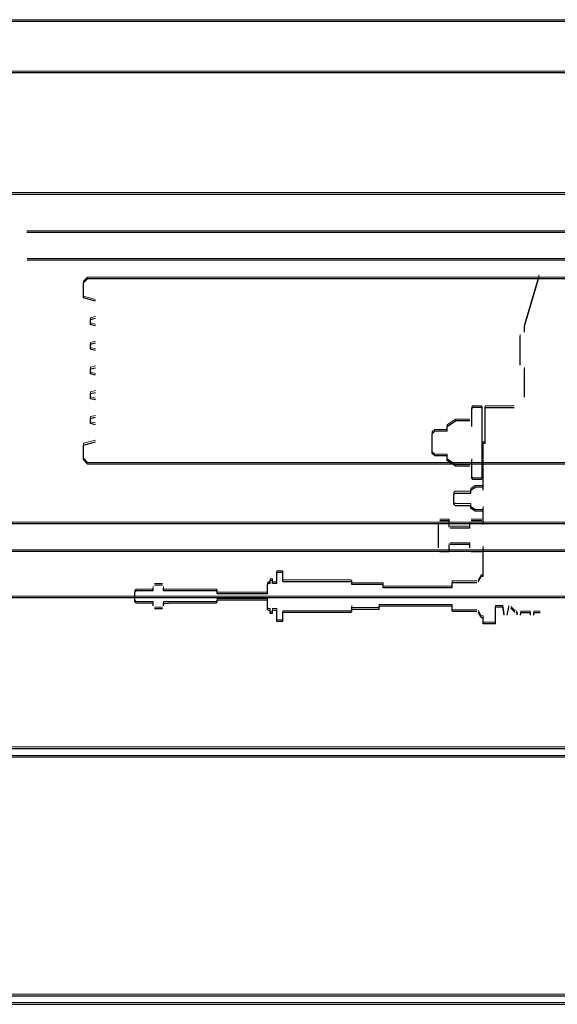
# Model space of a CAD drawing. Header units: millimetres. Extents: x -8642 to 28269, y -6609 to 3701.
# Tile 156 of 256: x 3748 to 3774, y -4956 to -4908. Entities that reach past the tile are written whole.
import ezdxf

# ---------------------------------------------------------------- set-up
doc = ezdxf.new("R2010")
doc.units = ezdxf.units.MM
doc.header["$LTSCALE"] = 1000
doc.header["$MEASUREMENT"] = 0
doc.linetypes.add('rzut 1 pietra$0$ArchiTECH.PC Solid Line Type', pattern=[0])
doc.linetypes.add('SUFIT_1 PIETRO$0$ArchiTECH.PC Solid Line Type', pattern=[0])
doc.layers.add('IS_ARCH', color=254, linetype='Continuous', lineweight=18)
doc.layers.add('SUFIT_1 PIETRO$0$INWENTARYZACJA', color=254, linetype='Continuous')

msp = doc.modelspace()

# ---------------------------------------------------------------- linework, layer by layer
at = {"layer": 'IS_ARCH', "linetype": 'rzut 1 pietra$0$ArchiTECH.PC Solid Line Type'}
for p, q in [((3884.798, -4907.89), (3734.798, -4907.89)), ((3884.798, -4907.89), (3734.798, -4907.89)), ((3884.798, -4907.89), (3734.798, -4907.89)), ((3884.798, -4910.39), (3732.298, -4910.39)), ((3884.798, -4910.39), (3732.298, -4910.39)), ((3884.798, -4910.39), (3732.298, -4910.39)), ((3800.098, -4916.29), (3743.498, -4916.29)), ((3800.098, -4916.29), (3743.498, -4916.29)), ((3800.098, -4916.29), (3743.498, -4916.29)), ((3795.656, -4918.14), (3747.94, -4918.14)), ((3795.656, -4918.14), (3747.94, -4918.14)), ((3795.656, -4918.14), (3747.94, -4918.14)), ((3795.636, -4919.49), (3747.961, -4919.49)), ((3795.636, -4919.49), (3747.961, -4919.49)), ((3795.636, -4919.49), (3747.961, -4919.49)), ((3750.698, -4920.59), (3750.898, -4920.39)), ((3750.698, -4920.59), (3750.898, -4920.39)), ((3750.698, -4920.59), (3750.898, -4920.39)), ((3792.698, -4920.39), (3750.898, -4920.39)), ((3792.698, -4920.39), (3750.898, -4920.39)), ((3792.698, -4920.39), (3750.898, -4920.39)), ((3772.133, -4922.693), (3772.856, -4920.283)), ((3772.133, -4922.693), (3772.856, -4920.283)), ((3772.133, -4922.693), (3772.856, -4920.283)), ((3750.698, -4921.318), (3750.698, -4920.59)), ((3750.698, -4921.318), (3750.698, -4920.59)), ((3750.698, -4921.318), (3750.698, -4920.59)), ((3751.28, -4921.474), (3750.698, -4921.318)), ((3751.28, -4921.474), (3750.698, -4921.318)), ((3751.28, -4921.474), (3750.698, -4921.318)), ((3751.048, -4922.367), (3751.28, -4922.305)), ((3751.048, -4922.367), (3751.28, -4922.305)), ((3751.048, -4922.367), (3751.28, -4922.305)), ((3751.048, -4922.612), (3751.048, -4922.367)), ((3751.048, -4922.612), (3751.048, -4922.367)), ((3751.048, -4922.612), (3751.048, -4922.367)), ((3751.28, -4922.674), (3751.048, -4922.612)), ((3751.28, -4922.674), (3751.048, -4922.612)), ((3751.28, -4922.674), (3751.048, -4922.612)), ((3772.133, -4922.979), (3772.133, -4922.693)), ((3772.133, -4922.979), (3772.133, -4922.693)), ((3772.133, -4922.979), (3772.133, -4922.693)), ((3771.933, -4924.579), (3771.933, -4923.179)), ((3771.933, -4924.579), (3771.933, -4923.179)), ((3771.933, -4924.579), (3771.933, -4923.179)), ((3751.048, -4923.567), (3751.28, -4923.505)), ((3751.048, -4923.567), (3751.28, -4923.505)), ((3751.048, -4923.567), (3751.28, -4923.505)), ((3751.048, -4923.812), (3751.048, -4923.567)), ((3751.048, -4923.812), (3751.048, -4923.567)), ((3751.048, -4923.812), (3751.048, -4923.567)), ((3751.28, -4923.874), (3751.048, -4923.812)), ((3751.28, -4923.874), (3751.048, -4923.812)), ((3751.28, -4923.874), (3751.048, -4923.812)), ((3751.048, -4924.767), (3751.28, -4924.705)), ((3751.048, -4924.767), (3751.28, -4924.705)), ((3751.048, -4924.767), (3751.28, -4924.705)), ((3751.048, -4925.012), (3751.048, -4924.767)), ((3751.048, -4925.012), (3751.048, -4924.767)), ((3751.048, -4925.012), (3751.048, -4924.767)), ((3751.28, -4925.074), (3751.048, -4925.012)), ((3751.28, -4925.074), (3751.048, -4925.012)), ((3751.28, -4925.074), (3751.048, -4925.012)), ((3772.133, -4926.143), (3772.133, -4924.779)), ((3772.133, -4926.143), (3772.133, -4924.779)), ((3772.133, -4926.143), (3772.133, -4924.779)), ((3751.048, -4925.967), (3751.28, -4925.905)), ((3751.048, -4925.967), (3751.28, -4925.905)), ((3751.048, -4925.967), (3751.28, -4925.905)), ((3751.048, -4926.212), (3751.048, -4925.967)), ((3751.048, -4926.212), (3751.048, -4925.967)), ((3751.048, -4926.212), (3751.048, -4925.967)), ((3751.28, -4926.274), (3751.048, -4926.212)), ((3751.28, -4926.274), (3751.048, -4926.212)), ((3751.28, -4926.274), (3751.048, -4926.212)), ((3769.58, -4926.693), (3769.63, -4926.643)), ((3769.58, -4926.693), (3769.63, -4926.643)), ((3769.58, -4926.693), (3769.63, -4926.643)), ((3770.03, -4926.643), (3769.63, -4926.643)), ((3770.03, -4926.643), (3769.63, -4926.643)), ((3770.03, -4926.643), (3769.63, -4926.643)), ((3770.08, -4926.693), (3770.03, -4926.643)), ((3770.08, -4926.693), (3770.03, -4926.643)), ((3770.08, -4926.693), (3770.03, -4926.643)), ((3770.233, -4928.393), (3770.233, -4926.643)), ((3770.233, -4926.643), (3771.633, -4926.643)), ((3770.233, -4928.393), (3770.233, -4926.643)), ((3770.233, -4926.643), (3771.633, -4926.643)), ((3770.233, -4926.643), (3771.633, -4926.643)), ((3770.233, -4928.393), (3770.233, -4926.643)), ((3751.048, -4927.167), (3751.28, -4927.105)), ((3751.048, -4927.167), (3751.28, -4927.105)), ((3751.048, -4927.167), (3751.28, -4927.105)), ((3751.048, -4927.412), (3751.048, -4927.167)), ((3751.048, -4927.412), (3751.048, -4927.167)), ((3751.048, -4927.412), (3751.048, -4927.167)), ((3769.58, -4927.57), (3769.58, -4926.693)), ((3769.58, -4927.57), (3769.58, -4926.693)), ((3769.58, -4927.57), (3769.58, -4926.693)), ((3770.08, -4930.093), (3770.08, -4926.693)), ((3770.08, -4930.093), (3770.08, -4926.693)), ((3770.08, -4930.093), (3770.08, -4926.693)), ((3751.28, -4927.474), (3751.048, -4927.412)), ((3751.28, -4927.474), (3751.048, -4927.412)), ((3751.28, -4927.474), (3751.048, -4927.412)), ((3768.38, -4927.57), (3768.783, -4927.296)), ((3768.38, -4927.57), (3768.783, -4927.296)), ((3768.38, -4927.57), (3768.783, -4927.296)), ((3768.38, -4927.793), (3768.38, -4927.57)), ((3768.38, -4927.793), (3768.38, -4927.57)), ((3768.38, -4927.793), (3768.38, -4927.57)), ((3769.478, -4927.296), (3768.783, -4927.296)), ((3769.478, -4927.296), (3768.783, -4927.296)), ((3769.478, -4927.296), (3768.783, -4927.296)), ((3767.651, -4927.913), (3767.771, -4927.793)), ((3767.651, -4927.913), (3767.771, -4927.793)), ((3767.651, -4927.913), (3767.771, -4927.793)), ((3767.651, -4928.873), (3767.651, -4927.913)), ((3767.651, -4928.873), (3767.651, -4927.913)), ((3767.651, -4928.873), (3767.651, -4927.913)), ((3768.38, -4927.793), (3767.771, -4927.793)), ((3768.38, -4927.793), (3767.771, -4927.793)), ((3768.38, -4927.793), (3767.771, -4927.793)), ((3750.698, -4928.461), (3751.28, -4928.305)), ((3750.698, -4928.461), (3751.28, -4928.305)), ((3750.698, -4928.461), (3751.28, -4928.305)), ((3750.698, -4929.19), (3750.698, -4928.461)), ((3750.698, -4929.19), (3750.698, -4928.461)), ((3750.698, -4929.19), (3750.698, -4928.461)), ((3770.13, -4930.659), (3770.13, -4928.393)), ((3770.233, -4928.393), (3770.13, -4928.393)), ((3770.13, -4930.659), (3770.13, -4928.393)), ((3770.233, -4928.393), (3770.13, -4928.393)), ((3770.233, -4928.393), (3770.13, -4928.393)), ((3770.13, -4930.659), (3770.13, -4928.393)), ((3767.771, -4928.993), (3767.651, -4928.873)), ((3767.771, -4928.993), (3767.651, -4928.873)), ((3767.771, -4928.993), (3767.651, -4928.873)), ((3768.38, -4928.993), (3767.771, -4928.993)), ((3768.38, -4928.993), (3767.771, -4928.993)), ((3768.38, -4928.993), (3767.771, -4928.993)), ((3768.38, -4929.215), (3768.38, -4928.993)), ((3768.38, -4929.215), (3768.38, -4928.993)), ((3768.38, -4929.215), (3768.38, -4928.993)), ((3750.898, -4929.39), (3750.698, -4929.19)), ((3750.898, -4929.39), (3750.698, -4929.19)), ((3750.898, -4929.39), (3750.698, -4929.19)), ((3792.698, -4929.39), (3750.898, -4929.39)), ((3792.698, -4929.39), (3750.898, -4929.39)), ((3792.698, -4929.39), (3750.898, -4929.39)), ((3768.783, -4929.489), (3768.38, -4929.215)), ((3768.783, -4929.489), (3768.38, -4929.215)), ((3768.783, -4929.489), (3768.38, -4929.215)), ((3769.478, -4929.489), (3768.783, -4929.489)), ((3769.478, -4929.489), (3768.783, -4929.489)), ((3769.478, -4929.489), (3768.783, -4929.489)), ((3769.58, -4930.093), (3769.58, -4929.215)), ((3769.58, -4930.093), (3769.58, -4929.215)), ((3769.58, -4930.093), (3769.58, -4929.215)), ((3769.63, -4930.143), (3769.58, -4930.093)), ((3769.63, -4930.143), (3769.58, -4930.093)), ((3769.63, -4930.143), (3769.58, -4930.093)), ((3770.03, -4930.143), (3769.63, -4930.143)), ((3770.03, -4930.143), (3769.63, -4930.143)), ((3770.03, -4930.143), (3769.63, -4930.143)), ((3770.03, -4930.143), (3770.08, -4930.093)), ((3770.03, -4930.143), (3770.08, -4930.093)), ((3770.03, -4930.143), (3770.08, -4930.093)), ((3768.704, -4930.853), (3768.764, -4930.793)), ((3768.704, -4930.853), (3768.764, -4930.793)), ((3768.704, -4930.853), (3768.764, -4930.793)), ((3768.704, -4931.333), (3768.704, -4930.853)), ((3768.704, -4931.333), (3768.704, -4930.853)), ((3768.704, -4931.333), (3768.704, -4930.853)), ((3768.764, -4930.793), (3769.53, -4930.793)), ((3768.764, -4930.793), (3769.53, -4930.793)), ((3768.764, -4930.793), (3769.53, -4930.793)), ((3769.53, -4930.659), (3769.734, -4930.515)), ((3769.53, -4930.659), (3769.734, -4930.515)), ((3769.53, -4930.659), (3769.734, -4930.515)), ((3769.53, -4930.793), (3769.53, -4930.659)), ((3769.53, -4930.793), (3769.53, -4930.659)), ((3769.53, -4930.793), (3769.53, -4930.659)), ((3770.077, -4930.515), (3769.734, -4930.515)), ((3770.077, -4930.515), (3769.734, -4930.515)), ((3770.077, -4930.515), (3769.734, -4930.515)), ((3768.764, -4931.393), (3768.704, -4931.333)), ((3768.764, -4931.393), (3768.704, -4931.333)), ((3768.764, -4931.393), (3768.704, -4931.333)), ((3768.764, -4931.393), (3769.53, -4931.393)), ((3768.764, -4931.393), (3769.53, -4931.393)), ((3768.764, -4931.393), (3769.53, -4931.393)), ((3769.53, -4931.526), (3769.53, -4931.393)), ((3769.53, -4931.526), (3769.53, -4931.393)), ((3769.53, -4931.526), (3769.53, -4931.393)), ((3769.734, -4931.67), (3769.53, -4931.526)), ((3769.734, -4931.67), (3769.53, -4931.526)), ((3769.734, -4931.67), (3769.53, -4931.526)), ((3770.077, -4931.67), (3769.734, -4931.67)), ((3770.077, -4931.67), (3769.734, -4931.67)), ((3770.077, -4931.67), (3769.734, -4931.67)), ((3770.13, -4932.33), (3770.13, -4931.526)), ((3770.13, -4932.33), (3770.13, -4931.526)), ((3770.13, -4932.33), (3770.13, -4931.526)), ((3804.998, -4932.29), (3738.599, -4932.29)), ((3804.998, -4932.29), (3738.599, -4932.29)), ((3804.998, -4932.29), (3738.599, -4932.29)), ((3767.95, -4933.455), (3767.95, -4932.33)), ((3767.95, -4933.455), (3767.95, -4932.33)), ((3767.95, -4933.455), (3767.95, -4932.33)), ((3768.48, -4932.142), (3768.02, -4932.142)), ((3768.48, -4932.142), (3768.02, -4932.142)), ((3768.48, -4932.142), (3768.02, -4932.142)), ((3768.48, -4932.453), (3768.48, -4932.142)), ((3768.48, -4932.453), (3768.48, -4932.142)), ((3768.48, -4932.453), (3768.48, -4932.142)), ((3769.48, -4932.493), (3769.48, -4932.33)), ((3769.48, -4932.493), (3769.48, -4932.33)), ((3769.48, -4932.493), (3769.48, -4932.33)), ((3770.061, -4932.142), (3769.55, -4932.142)), ((3770.061, -4932.142), (3769.55, -4932.142)), ((3770.061, -4932.142), (3769.55, -4932.142)), ((3769.48, -4932.493), (3768.52, -4932.493)), ((3769.48, -4932.493), (3768.52, -4932.493)), ((3769.48, -4932.493), (3768.52, -4932.493)), ((3768.48, -4933.643), (3768.48, -4933.333)), ((3768.48, -4933.643), (3768.48, -4933.333)), ((3768.48, -4933.643), (3768.48, -4933.333)), ((3769.48, -4933.293), (3768.52, -4933.293)), ((3769.48, -4933.293), (3768.52, -4933.293)), ((3769.48, -4933.293), (3768.52, -4933.293)), ((3769.48, -4933.455), (3769.48, -4933.293)), ((3769.48, -4933.455), (3769.48, -4933.293)), ((3769.48, -4933.455), (3769.48, -4933.293)), ((3804.948, -4933.64), (3738.749, -4933.64)), ((3804.948, -4933.64), (3738.749, -4933.64)), ((3804.948, -4933.64), (3738.749, -4933.64)), ((3768.48, -4933.643), (3768.02, -4933.643)), ((3768.48, -4933.643), (3768.02, -4933.643)), ((3768.48, -4933.643), (3768.02, -4933.643)), ((3770.061, -4933.643), (3769.55, -4933.643)), ((3770.061, -4933.643), (3769.55, -4933.643)), ((3770.061, -4933.643), (3769.55, -4933.643)), ((3770.13, -4934.132), (3770.13, -4933.455)), ((3770.13, -4934.132), (3770.13, -4933.455)), ((3770.13, -4934.132), (3770.13, -4933.455)), ((3770.13, -4934.843), (3770.13, -4934.132)), ((3770.13, -4934.843), (3770.13, -4934.132)), ((3770.13, -4934.843), (3770.13, -4934.132)), ((3760.091, -4935.193), (3760.091, -4934.658)), ((3760.391, -4934.658), (3760.091, -4934.658)), ((3760.091, -4935.193), (3760.091, -4934.658)), ((3760.391, -4934.658), (3760.091, -4934.658)), ((3760.391, -4934.658), (3760.091, -4934.658)), ((3760.091, -4935.193), (3760.091, -4934.658)), ((3760.391, -4935.093), (3760.391, -4934.658)), ((3760.391, -4935.093), (3760.391, -4934.658)), ((3760.391, -4935.093), (3760.391, -4934.658)), ((3770.13, -4934.843), (3770.13, -4934.743)), ((3770.13, -4934.843), (3770.13, -4934.743)), ((3770.13, -4934.843), (3770.13, -4934.743)), ((3754.539, -4935.265), (3754.146, -4935.265)), ((3754.539, -4935.265), (3754.146, -4935.265)), ((3754.539, -4935.265), (3754.146, -4935.265)), ((3759.641, -4935.243), (3759.691, -4935.193)), ((3759.641, -4935.243), (3759.691, -4935.193)), ((3759.641, -4935.243), (3759.691, -4935.193)), ((3759.641, -4935.493), (3759.641, -4935.243)), ((3759.641, -4935.493), (3759.641, -4935.243)), ((3759.641, -4935.493), (3759.641, -4935.243)), ((3759.781, -4935.193), (3759.691, -4935.193)), ((3759.781, -4935.193), (3759.691, -4935.193)), ((3759.781, -4935.193), (3759.691, -4935.193)), ((3759.781, -4935.193), (3759.781, -4935.043)), ((3759.891, -4935.043), (3759.781, -4935.043)), ((3759.781, -4935.193), (3759.781, -4935.043)), ((3759.891, -4935.043), (3759.781, -4935.043)), ((3759.891, -4935.043), (3759.781, -4935.043)), ((3759.781, -4935.193), (3759.781, -4935.043)), ((3759.891, -4935.193), (3759.891, -4935.043)), ((3759.891, -4935.193), (3759.891, -4935.043)), ((3759.891, -4935.193), (3759.891, -4935.043)), ((3760.091, -4935.193), (3759.891, -4935.193)), ((3760.091, -4935.193), (3759.891, -4935.193)), ((3760.091, -4935.193), (3759.891, -4935.193)), ((3760.391, -4935.093), (3763.691, -4935.093)), ((3760.391, -4935.093), (3763.691, -4935.093)), ((3760.391, -4935.093), (3763.691, -4935.093)), ((3763.741, -4935.143), (3763.691, -4935.093)), ((3763.741, -4935.143), (3763.691, -4935.093)), ((3763.741, -4935.143), (3763.691, -4935.093)), ((3763.741, -4935.243), (3763.741, -4935.143)), ((3763.741, -4935.243), (3763.741, -4935.143)), ((3763.741, -4935.243), (3763.741, -4935.143)), ((3765.269, -4935.243), (3763.741, -4935.243)), ((3765.269, -4935.243), (3763.741, -4935.243)), ((3765.269, -4935.243), (3763.741, -4935.243)), ((3765.269, -4935.393), (3765.269, -4935.243)), ((3765.269, -4935.393), (3765.269, -4935.243)), ((3765.269, -4935.393), (3765.269, -4935.243)), ((3768.625, -4935.163), (3768.645, -4935.143)), ((3768.625, -4935.163), (3768.645, -4935.143)), ((3768.625, -4935.163), (3768.645, -4935.143)), ((3768.625, -4935.353), (3768.625, -4935.163)), ((3768.625, -4935.353), (3768.625, -4935.163)), ((3768.625, -4935.353), (3768.625, -4935.163)), ((3768.645, -4935.143), (3769.825, -4935.143)), ((3768.645, -4935.143), (3769.825, -4935.143)), ((3768.645, -4935.143), (3769.825, -4935.143)), ((3769.877, -4935.113), (3770.033, -4934.843)), ((3769.877, -4935.113), (3770.033, -4934.843)), ((3769.877, -4935.113), (3770.033, -4934.843)), ((3770.13, -4934.843), (3770.033, -4934.843)), ((3770.13, -4934.843), (3770.033, -4934.843)), ((3770.13, -4934.843), (3770.033, -4934.843)), ((3753.193, -4935.603), (3753.253, -4935.543)), ((3753.193, -4935.603), (3753.253, -4935.543)), ((3753.193, -4935.603), (3753.253, -4935.543)), ((3753.193, -4936.083), (3753.193, -4935.603)), ((3753.193, -4936.083), (3753.193, -4935.603)), ((3753.193, -4936.083), (3753.193, -4935.603)), ((3754.093, -4935.543), (3753.253, -4935.543)), ((3754.093, -4935.543), (3753.253, -4935.543)), ((3754.093, -4935.543), (3753.253, -4935.543)), ((3754.093, -4935.543), (3754.093, -4935.409)), ((3754.093, -4935.543), (3754.093, -4935.409)), ((3754.093, -4935.543), (3754.093, -4935.409)), ((3754.593, -4935.543), (3754.593, -4935.409)), ((3754.593, -4935.543), (3754.593, -4935.409)), ((3754.593, -4935.543), (3754.593, -4935.409)), ((3757.143, -4935.543), (3754.593, -4935.543)), ((3757.143, -4935.543), (3754.593, -4935.543)), ((3757.143, -4935.543), (3754.593, -4935.543)), ((3757.193, -4935.593), (3757.143, -4935.543)), ((3757.193, -4935.593), (3757.143, -4935.543)), ((3757.193, -4935.593), (3757.143, -4935.543)), ((3757.193, -4935.693), (3757.193, -4935.593)), ((3757.193, -4935.693), (3757.193, -4935.593)), ((3757.193, -4935.693), (3757.193, -4935.593)), ((3759.641, -4935.693), (3757.193, -4935.693)), ((3759.641, -4935.693), (3757.193, -4935.693)), ((3759.641, -4935.693), (3757.193, -4935.693)), ((3759.641, -4935.693), (3759.641, -4935.493)), ((3759.641, -4935.693), (3759.641, -4935.493)), ((3759.641, -4935.693), (3759.641, -4935.493)), ((3768.625, -4935.393), (3765.269, -4935.393)), ((3768.625, -4935.393), (3765.269, -4935.393)), ((3768.625, -4935.393), (3765.269, -4935.393)), ((3768.625, -4935.393), (3768.625, -4935.353)), ((3768.625, -4935.393), (3768.625, -4935.353)), ((3768.625, -4935.393), (3768.625, -4935.353)), ((3800.098, -4935.89), (3743.498, -4935.89)), ((3800.098, -4935.89), (3743.498, -4935.89)), ((3800.098, -4935.89), (3743.498, -4935.89)), ((3753.253, -4936.143), (3753.193, -4936.083)), ((3753.253, -4936.143), (3753.193, -4936.083)), ((3753.253, -4936.143), (3753.193, -4936.083)), ((3754.093, -4936.143), (3753.253, -4936.143)), ((3754.093, -4936.143), (3753.253, -4936.143)), ((3754.093, -4936.143), (3753.253, -4936.143)), ((3754.093, -4936.276), (3754.093, -4936.143)), ((3754.093, -4936.276), (3754.093, -4936.143)), ((3754.093, -4936.276), (3754.093, -4936.143)), ((3754.593, -4936.276), (3754.593, -4936.143)), ((3754.593, -4936.143), (3754.836, -4936.143)), ((3754.593, -4936.276), (3754.593, -4936.143)), ((3754.593, -4936.143), (3754.836, -4936.143)), ((3754.593, -4936.143), (3754.836, -4936.143)), ((3754.593, -4936.276), (3754.593, -4936.143)), ((3757.143, -4936.143), (3754.836, -4936.143)), ((3757.143, -4936.143), (3754.836, -4936.143)), ((3757.143, -4936.143), (3754.836, -4936.143)), ((3757.143, -4936.143), (3757.193, -4936.093)), ((3757.143, -4936.143), (3757.193, -4936.093)), ((3757.143, -4936.143), (3757.193, -4936.093)), ((3757.193, -4936.093), (3757.193, -4935.993)), ((3759.641, -4935.993), (3757.193, -4935.993)), ((3757.193, -4936.093), (3757.193, -4935.993)), ((3759.641, -4935.993), (3757.193, -4935.993)), ((3759.641, -4935.993), (3757.193, -4935.993)), ((3757.193, -4936.093), (3757.193, -4935.993)), ((3759.641, -4936.193), (3759.641, -4935.993)), ((3759.641, -4936.193), (3759.641, -4935.993)), ((3759.641, -4936.193), (3759.641, -4935.993)), ((3759.641, -4936.443), (3759.641, -4936.193)), ((3759.641, -4936.443), (3759.641, -4936.193)), ((3759.641, -4936.443), (3759.641, -4936.193)), ((3754.539, -4936.42), (3754.146, -4936.42)), ((3754.539, -4936.42), (3754.146, -4936.42)), ((3754.539, -4936.42), (3754.146, -4936.42)), ((3759.691, -4936.493), (3759.641, -4936.443)), ((3759.691, -4936.493), (3759.641, -4936.443)), ((3759.691, -4936.493), (3759.641, -4936.443)), ((3759.781, -4936.493), (3759.691, -4936.493)), ((3759.781, -4936.493), (3759.691, -4936.493)), ((3759.781, -4936.493), (3759.691, -4936.493)), ((3759.781, -4936.643), (3759.781, -4936.493)), ((3759.781, -4936.643), (3759.781, -4936.493)), ((3759.781, -4936.643), (3759.781, -4936.493)), ((3759.891, -4936.643), (3759.781, -4936.643)), ((3759.891, -4936.643), (3759.781, -4936.643)), ((3759.891, -4936.643), (3759.781, -4936.643)), ((3759.891, -4936.643), (3759.891, -4936.493)), ((3760.091, -4936.493), (3759.891, -4936.493)), ((3759.891, -4936.643), (3759.891, -4936.493)), ((3760.091, -4936.493), (3759.891, -4936.493)), ((3760.091, -4936.493), (3759.891, -4936.493)), ((3759.891, -4936.643), (3759.891, -4936.493)), ((3760.091, -4937.028), (3760.091, -4936.493)), ((3760.091, -4937.028), (3760.091, -4936.493)), ((3760.091, -4937.028), (3760.091, -4936.493)), ((3763.691, -4936.593), (3760.391, -4936.593)), ((3760.391, -4937.028), (3760.391, -4936.593)), ((3763.691, -4936.593), (3760.391, -4936.593)), ((3760.391, -4937.028), (3760.391, -4936.593)), ((3760.391, -4937.028), (3760.391, -4936.593)), ((3763.691, -4936.593), (3760.391, -4936.593)), ((3763.691, -4936.593), (3763.741, -4936.543)), ((3763.691, -4936.593), (3763.741, -4936.543)), ((3763.691, -4936.593), (3763.741, -4936.543)), ((3763.741, -4936.543), (3763.741, -4936.343)), ((3763.741, -4936.543), (3763.741, -4936.343)), ((3763.741, -4936.543), (3763.741, -4936.343)), ((3765.07, -4936.443), (3763.741, -4936.443)), ((3765.07, -4936.443), (3763.741, -4936.443)), ((3765.07, -4936.443), (3763.741, -4936.443)), ((3765.07, -4936.443), (3765.07, -4936.293)), ((3768.625, -4936.293), (3765.07, -4936.293)), ((3765.07, -4936.443), (3765.07, -4936.293)), ((3768.625, -4936.293), (3765.07, -4936.293)), ((3768.625, -4936.293), (3765.07, -4936.293)), ((3765.07, -4936.443), (3765.07, -4936.293)), ((3768.625, -4936.523), (3768.625, -4936.293)), ((3768.625, -4936.523), (3768.625, -4936.293)), ((3768.625, -4936.523), (3768.625, -4936.293)), ((3768.645, -4936.543), (3768.625, -4936.523)), ((3768.645, -4936.543), (3768.625, -4936.523)), ((3768.645, -4936.543), (3768.625, -4936.523)), ((3769.825, -4936.543), (3768.645, -4936.543)), ((3769.825, -4936.543), (3768.645, -4936.543)), ((3769.825, -4936.543), (3768.645, -4936.543)), ((3770.033, -4936.843), (3769.877, -4936.573)), ((3770.033, -4936.843), (3769.877, -4936.573)), ((3770.033, -4936.843), (3769.877, -4936.573)), ((3770.73, -4937.143), (3770.73, -4936.343)), ((3770.73, -4936.643), (3770.73, -4936.343)), ((3771.08, -4936.343), (3770.73, -4936.343)), ((3770.73, -4937.143), (3770.73, -4936.343)), ((3770.73, -4936.643), (3770.73, -4936.343)), ((3771.08, -4936.343), (3770.73, -4936.343)), ((3771.08, -4936.343), (3770.73, -4936.343)), ((3770.73, -4936.643), (3770.73, -4936.343)), ((3770.73, -4937.143), (3770.73, -4936.343)), ((3771.151, -4936.731), (3771.08, -4936.343)), ((3771.151, -4936.731), (3771.08, -4936.343)), ((3771.151, -4936.731), (3771.08, -4936.343)), ((3771.298, -4936.731), (3771.369, -4936.343)), ((3771.298, -4936.731), (3771.369, -4936.343)), ((3771.298, -4936.731), (3771.369, -4936.343)), ((3771.683, -4936.6), (3771.472, -4936.389)), ((3771.683, -4936.6), (3771.472, -4936.389)), ((3771.683, -4936.6), (3771.472, -4936.389)), ((3771.77, -4936.618), (3771.725, -4936.618)), ((3771.77, -4936.618), (3771.725, -4936.618)), ((3771.77, -4936.618), (3771.725, -4936.618)), ((3771.791, -4936.731), (3771.77, -4936.618)), ((3771.791, -4936.731), (3771.77, -4936.618)), ((3771.791, -4936.731), (3771.77, -4936.618)), ((3771.938, -4936.731), (3771.959, -4936.618)), ((3771.938, -4936.731), (3771.959, -4936.618)), ((3771.938, -4936.731), (3771.959, -4936.618)), ((3772.41, -4936.618), (3771.959, -4936.618)), ((3772.41, -4936.618), (3771.959, -4936.618)), ((3772.41, -4936.618), (3771.959, -4936.618)), ((3772.431, -4936.731), (3772.41, -4936.618)), ((3772.431, -4936.731), (3772.41, -4936.618)), ((3772.431, -4936.731), (3772.41, -4936.618)), ((3772.578, -4936.731), (3772.599, -4936.618)), ((3772.578, -4936.731), (3772.599, -4936.618)), ((3772.578, -4936.731), (3772.599, -4936.618)), ((3772.896, -4936.618), (3772.599, -4936.618)), ((3772.896, -4936.618), (3772.599, -4936.618)), ((3772.896, -4936.618), (3772.599, -4936.618)), ((3760.391, -4937.028), (3760.091, -4937.028)), ((3760.391, -4937.028), (3760.091, -4937.028)), ((3760.391, -4937.028), (3760.091, -4937.028)), ((3770.033, -4936.843), (3770.13, -4936.843)), ((3770.033, -4936.843), (3770.13, -4936.843)), ((3770.033, -4936.843), (3770.13, -4936.843)), ((3770.13, -4937.143), (3770.13, -4936.843)), ((3770.13, -4937.143), (3770.13, -4936.843)), ((3770.13, -4937.143), (3770.13, -4936.843)), ((3770.73, -4937.143), (3770.13, -4937.143)), ((3770.73, -4937.143), (3770.13, -4937.143)), ((3770.73, -4937.143), (3770.13, -4937.143)), ((3905.298, -4943.21), (3715.298, -4943.21)), ((3905.298, -4943.21), (3715.298, -4943.21)), ((3905.298, -4943.21), (3715.298, -4943.21)), ((3905.298, -4943.21), (3715.298, -4943.21)), ((3905.298, -4943.624), (3715.428, -4943.624)), ((3703.298, -4955.21), (3917.298, -4955.21)), ((3703.428, -4955.624), (3917.298, -4955.624))]:
    msp.add_line(p, q, dxfattribs=at)
at = {"layer": 'SUFIT_1 PIETRO$0$INWENTARYZACJA', "linetype": 'SUFIT_1 PIETRO$0$ArchiTECH.PC Solid Line Type'}
for p, q in [((3884.798, -4907.973), (3734.798, -4907.973)), ((3884.798, -4907.973), (3734.798, -4907.973)), ((3884.798, -4907.973), (3734.798, -4907.973)), ((3884.798, -4910.473), (3732.298, -4910.473)), ((3884.798, -4910.473), (3732.298, -4910.473)), ((3884.798, -4910.473), (3732.298, -4910.473)), ((3800.098, -4916.373), (3743.498, -4916.373)), ((3800.098, -4916.373), (3743.498, -4916.373)), ((3800.098, -4916.373), (3743.498, -4916.373)), ((3795.656, -4918.223), (3747.94, -4918.223)), ((3795.656, -4918.223), (3747.94, -4918.223)), ((3795.656, -4918.223), (3747.94, -4918.223)), ((3795.636, -4919.573), (3747.961, -4919.573)), ((3795.636, -4919.573), (3747.961, -4919.573)), ((3795.636, -4919.573), (3747.961, -4919.573)), ((3772.133, -4922.776), (3772.856, -4920.367)), ((3772.133, -4922.776), (3772.856, -4920.367)), ((3772.133, -4922.776), (3772.856, -4920.367)), ((3750.698, -4920.673), (3750.898, -4920.473)), ((3750.698, -4920.673), (3750.898, -4920.473)), ((3750.698, -4920.673), (3750.898, -4920.473)), ((3750.698, -4921.402), (3750.698, -4920.673)), ((3750.698, -4921.402), (3750.698, -4920.673)), ((3750.698, -4921.402), (3750.698, -4920.673)), ((3792.698, -4920.473), (3750.898, -4920.473)), ((3792.698, -4920.473), (3750.898, -4920.473)), ((3792.698, -4920.473), (3750.898, -4920.473)), ((3751.28, -4921.558), (3750.698, -4921.402)), ((3751.28, -4921.558), (3750.698, -4921.402)), ((3751.28, -4921.558), (3750.698, -4921.402)), ((3751.048, -4922.451), (3751.28, -4922.389)), ((3751.048, -4922.451), (3751.28, -4922.389)), ((3751.048, -4922.451), (3751.28, -4922.389)), ((3751.048, -4922.696), (3751.048, -4922.451)), ((3751.048, -4922.696), (3751.048, -4922.451)), ((3751.048, -4922.696), (3751.048, -4922.451)), ((3751.28, -4922.758), (3751.048, -4922.696)), ((3751.28, -4922.758), (3751.048, -4922.696)), ((3751.28, -4922.758), (3751.048, -4922.696)), ((3772.133, -4923.063), (3772.133, -4922.776)), ((3772.133, -4923.063), (3772.133, -4922.776)), ((3772.133, -4923.063), (3772.133, -4922.776)), ((3771.933, -4924.663), (3771.933, -4923.263)), ((3771.933, -4924.663), (3771.933, -4923.263)), ((3771.933, -4924.663), (3771.933, -4923.263)), ((3751.048, -4923.651), (3751.28, -4923.589)), ((3751.048, -4923.651), (3751.28, -4923.589)), ((3751.048, -4923.651), (3751.28, -4923.589)), ((3751.048, -4923.896), (3751.048, -4923.651)), ((3751.048, -4923.896), (3751.048, -4923.651)), ((3751.048, -4923.896), (3751.048, -4923.651)), ((3751.28, -4923.958), (3751.048, -4923.896)), ((3751.28, -4923.958), (3751.048, -4923.896)), ((3751.28, -4923.958), (3751.048, -4923.896)), ((3751.048, -4924.851), (3751.28, -4924.789)), ((3751.048, -4924.851), (3751.28, -4924.789)), ((3751.048, -4924.851), (3751.28, -4924.789)), ((3751.048, -4925.096), (3751.048, -4924.851)), ((3751.048, -4925.096), (3751.048, -4924.851)), ((3751.048, -4925.096), (3751.048, -4924.851)), ((3751.28, -4925.158), (3751.048, -4925.096)), ((3751.28, -4925.158), (3751.048, -4925.096)), ((3751.28, -4925.158), (3751.048, -4925.096)), ((3772.133, -4926.226), (3772.133, -4924.863)), ((3772.133, -4926.226), (3772.133, -4924.863)), ((3772.133, -4926.226), (3772.133, -4924.863)), ((3751.048, -4926.051), (3751.28, -4925.989)), ((3751.048, -4926.051), (3751.28, -4925.989)), ((3751.048, -4926.051), (3751.28, -4925.989)), ((3751.048, -4926.296), (3751.048, -4926.051)), ((3751.048, -4926.296), (3751.048, -4926.051)), ((3751.048, -4926.296), (3751.048, -4926.051)), ((3751.28, -4926.358), (3751.048, -4926.296)), ((3751.28, -4926.358), (3751.048, -4926.296)), ((3751.28, -4926.358), (3751.048, -4926.296)), ((3769.58, -4926.776), (3769.63, -4926.726)), ((3769.58, -4926.776), (3769.63, -4926.726)), ((3769.58, -4926.776), (3769.63, -4926.726)), ((3769.58, -4927.654), (3769.58, -4926.776)), ((3769.58, -4927.654), (3769.58, -4926.776)), ((3769.58, -4927.654), (3769.58, -4926.776)), ((3770.03, -4926.726), (3769.63, -4926.726)), ((3770.03, -4926.726), (3769.63, -4926.726)), ((3770.03, -4926.726), (3769.63, -4926.726)), ((3770.08, -4926.776), (3770.03, -4926.726)), ((3770.08, -4926.776), (3770.03, -4926.726)), ((3770.08, -4926.776), (3770.03, -4926.726)), ((3770.08, -4930.176), (3770.08, -4926.776)), ((3770.08, -4930.176), (3770.08, -4926.776)), ((3770.08, -4930.176), (3770.08, -4926.776)), ((3770.233, -4928.476), (3770.233, -4926.726)), ((3770.233, -4926.726), (3771.633, -4926.726)), ((3770.233, -4926.726), (3771.633, -4926.726)), ((3770.233, -4928.476), (3770.233, -4926.726)), ((3770.233, -4926.726), (3771.633, -4926.726)), ((3770.233, -4928.476), (3770.233, -4926.726)), ((3751.048, -4927.251), (3751.28, -4927.189)), ((3751.048, -4927.251), (3751.28, -4927.189)), ((3751.048, -4927.251), (3751.28, -4927.189)), ((3751.048, -4927.496), (3751.048, -4927.251)), ((3751.048, -4927.496), (3751.048, -4927.251)), ((3751.048, -4927.496), (3751.048, -4927.251)), ((3751.28, -4927.558), (3751.048, -4927.496)), ((3751.28, -4927.558), (3751.048, -4927.496)), ((3751.28, -4927.558), (3751.048, -4927.496)), ((3768.38, -4927.654), (3768.783, -4927.379)), ((3768.38, -4927.654), (3768.783, -4927.379)), ((3768.38, -4927.654), (3768.783, -4927.379)), ((3769.478, -4927.379), (3768.783, -4927.379)), ((3769.478, -4927.379), (3768.783, -4927.379)), ((3769.478, -4927.379), (3768.783, -4927.379)), ((3767.651, -4927.996), (3767.771, -4927.876)), ((3767.651, -4927.996), (3767.771, -4927.876)), ((3767.651, -4927.996), (3767.771, -4927.876)), ((3767.651, -4928.956), (3767.651, -4927.996)), ((3767.651, -4928.956), (3767.651, -4927.996)), ((3767.651, -4928.956), (3767.651, -4927.996)), ((3768.38, -4927.876), (3767.771, -4927.876)), ((3768.38, -4927.876), (3767.771, -4927.876)), ((3768.38, -4927.876), (3767.771, -4927.876)), ((3768.38, -4927.876), (3768.38, -4927.654)), ((3768.38, -4927.876), (3768.38, -4927.654)), ((3768.38, -4927.876), (3768.38, -4927.654)), ((3750.698, -4928.545), (3751.28, -4928.389)), ((3750.698, -4928.545), (3751.28, -4928.389)), ((3750.698, -4928.545), (3751.28, -4928.389)), ((3750.698, -4929.273), (3750.698, -4928.545)), ((3750.698, -4929.273), (3750.698, -4928.545)), ((3750.698, -4929.273), (3750.698, -4928.545)), ((3770.13, -4930.743), (3770.13, -4928.476)), ((3770.233, -4928.476), (3770.13, -4928.476)), ((3770.233, -4928.476), (3770.13, -4928.476)), ((3770.13, -4930.743), (3770.13, -4928.476)), ((3770.233, -4928.476), (3770.13, -4928.476)), ((3770.13, -4930.743), (3770.13, -4928.476)), ((3767.771, -4929.076), (3767.651, -4928.956)), ((3767.771, -4929.076), (3767.651, -4928.956)), ((3767.771, -4929.076), (3767.651, -4928.956)), ((3768.38, -4929.076), (3767.771, -4929.076)), ((3768.38, -4929.076), (3767.771, -4929.076)), ((3768.38, -4929.076), (3767.771, -4929.076)), ((3768.38, -4929.299), (3768.38, -4929.076)), ((3768.38, -4929.299), (3768.38, -4929.076)), ((3768.38, -4929.299), (3768.38, -4929.076)), ((3750.898, -4929.473), (3750.698, -4929.273)), ((3750.898, -4929.473), (3750.698, -4929.273)), ((3750.898, -4929.473), (3750.698, -4929.273)), ((3792.698, -4929.473), (3750.898, -4929.473)), ((3792.698, -4929.473), (3750.898, -4929.473)), ((3792.698, -4929.473), (3750.898, -4929.473)), ((3768.783, -4929.573), (3768.38, -4929.299)), ((3768.783, -4929.573), (3768.38, -4929.299)), ((3768.783, -4929.573), (3768.38, -4929.299)), ((3769.58, -4930.176), (3769.58, -4929.299)), ((3769.58, -4930.176), (3769.58, -4929.299)), ((3769.58, -4930.176), (3769.58, -4929.299)), ((3769.478, -4929.573), (3768.783, -4929.573)), ((3769.478, -4929.573), (3768.783, -4929.573)), ((3769.478, -4929.573), (3768.783, -4929.573)), ((3769.63, -4930.226), (3769.58, -4930.176)), ((3769.63, -4930.226), (3769.58, -4930.176)), ((3769.63, -4930.226), (3769.58, -4930.176)), ((3770.03, -4930.226), (3769.63, -4930.226)), ((3770.03, -4930.226), (3769.63, -4930.226)), ((3770.03, -4930.226), (3769.63, -4930.226)), ((3770.03, -4930.226), (3770.08, -4930.176)), ((3770.03, -4930.226), (3770.08, -4930.176)), ((3770.03, -4930.226), (3770.08, -4930.176)), ((3768.704, -4930.936), (3768.764, -4930.876)), ((3768.704, -4930.936), (3768.764, -4930.876)), ((3768.704, -4930.936), (3768.764, -4930.876)), ((3768.704, -4931.416), (3768.704, -4930.936)), ((3768.704, -4931.416), (3768.704, -4930.936)), ((3768.704, -4931.416), (3768.704, -4930.936)), ((3768.764, -4930.876), (3769.53, -4930.876)), ((3768.764, -4930.876), (3769.53, -4930.876)), ((3768.764, -4930.876), (3769.53, -4930.876)), ((3769.53, -4930.743), (3769.734, -4930.599)), ((3769.53, -4930.743), (3769.734, -4930.599)), ((3769.53, -4930.743), (3769.734, -4930.599)), ((3769.53, -4930.876), (3769.53, -4930.743)), ((3769.53, -4930.876), (3769.53, -4930.743)), ((3769.53, -4930.876), (3769.53, -4930.743)), ((3770.077, -4930.599), (3769.734, -4930.599)), ((3770.077, -4930.599), (3769.734, -4930.599)), ((3770.077, -4930.599), (3769.734, -4930.599)), ((3768.764, -4931.476), (3768.704, -4931.416)), ((3768.764, -4931.476), (3768.704, -4931.416)), ((3768.764, -4931.476), (3768.704, -4931.416)), ((3768.764, -4931.476), (3769.53, -4931.476)), ((3768.764, -4931.476), (3769.53, -4931.476)), ((3768.764, -4931.476), (3769.53, -4931.476)), ((3769.53, -4931.609), (3769.53, -4931.476)), ((3769.53, -4931.609), (3769.53, -4931.476)), ((3769.53, -4931.609), (3769.53, -4931.476)), ((3769.734, -4931.754), (3769.53, -4931.609)), ((3769.734, -4931.754), (3769.53, -4931.609)), ((3769.734, -4931.754), (3769.53, -4931.609)), ((3770.077, -4931.754), (3769.734, -4931.754)), ((3770.077, -4931.754), (3769.734, -4931.754)), ((3770.077, -4931.754), (3769.734, -4931.754)), ((3770.13, -4932.413), (3770.13, -4931.609)), ((3770.13, -4932.413), (3770.13, -4931.609)), ((3770.13, -4932.413), (3770.13, -4931.609)), ((3804.998, -4932.373), (3738.599, -4932.373)), ((3804.998, -4932.373), (3738.599, -4932.373)), ((3804.998, -4932.373), (3738.599, -4932.373)), ((3767.95, -4933.539), (3767.95, -4932.413)), ((3767.95, -4933.539), (3767.95, -4932.413)), ((3767.95, -4933.539), (3767.95, -4932.413)), ((3768.48, -4932.226), (3768.02, -4932.226)), ((3768.48, -4932.226), (3768.02, -4932.226)), ((3768.48, -4932.226), (3768.02, -4932.226)), ((3768.48, -4932.536), (3768.48, -4932.226)), ((3768.48, -4932.536), (3768.48, -4932.226)), ((3768.48, -4932.536), (3768.48, -4932.226)), ((3769.48, -4932.576), (3769.48, -4932.413)), ((3769.48, -4932.576), (3769.48, -4932.413)), ((3769.48, -4932.576), (3769.48, -4932.413)), ((3770.061, -4932.226), (3769.55, -4932.226)), ((3770.061, -4932.226), (3769.55, -4932.226)), ((3770.061, -4932.226), (3769.55, -4932.226)), ((3769.48, -4932.576), (3768.52, -4932.576)), ((3769.48, -4932.576), (3768.52, -4932.576)), ((3769.48, -4932.576), (3768.52, -4932.576)), ((3769.48, -4933.376), (3768.52, -4933.376)), ((3769.48, -4933.376), (3768.52, -4933.376)), ((3769.48, -4933.376), (3768.52, -4933.376)), ((3769.48, -4933.539), (3769.48, -4933.376)), ((3769.48, -4933.539), (3769.48, -4933.376)), ((3769.48, -4933.539), (3769.48, -4933.376)), ((3804.948, -4933.723), (3738.749, -4933.723)), ((3804.948, -4933.723), (3738.749, -4933.723)), ((3804.948, -4933.723), (3738.749, -4933.723)), ((3768.48, -4933.727), (3768.02, -4933.727)), ((3768.48, -4933.727), (3768.02, -4933.727)), ((3768.48, -4933.727), (3768.02, -4933.727)), ((3768.48, -4933.727), (3768.48, -4933.416)), ((3768.48, -4933.727), (3768.48, -4933.416)), ((3768.48, -4933.727), (3768.48, -4933.416)), ((3770.061, -4933.727), (3769.55, -4933.727)), ((3770.061, -4933.727), (3769.55, -4933.727)), ((3770.061, -4933.727), (3769.55, -4933.727)), ((3770.13, -4934.216), (3770.13, -4933.539)), ((3770.13, -4934.216), (3770.13, -4933.539)), ((3770.13, -4934.216), (3770.13, -4933.539)), ((3770.13, -4934.926), (3770.13, -4934.216)), ((3770.13, -4934.926), (3770.13, -4934.216)), ((3770.13, -4934.926), (3770.13, -4934.216)), ((3760.091, -4935.276), (3760.091, -4934.741)), ((3760.391, -4934.741), (3760.091, -4934.741)), ((3760.391, -4934.741), (3760.091, -4934.741)), ((3760.091, -4935.276), (3760.091, -4934.741)), ((3760.391, -4934.741), (3760.091, -4934.741)), ((3760.091, -4935.276), (3760.091, -4934.741)), ((3760.391, -4935.176), (3760.391, -4934.741)), ((3760.391, -4935.176), (3760.391, -4934.741)), ((3760.391, -4935.176), (3760.391, -4934.741)), ((3759.641, -4935.326), (3759.691, -4935.276)), ((3759.641, -4935.326), (3759.691, -4935.276)), ((3759.641, -4935.326), (3759.691, -4935.276)), ((3759.781, -4935.276), (3759.691, -4935.276)), ((3759.781, -4935.276), (3759.691, -4935.276)), ((3759.781, -4935.276), (3759.691, -4935.276)), ((3759.781, -4935.276), (3759.781, -4935.126)), ((3759.891, -4935.126), (3759.781, -4935.126)), ((3759.891, -4935.126), (3759.781, -4935.126)), ((3759.781, -4935.276), (3759.781, -4935.126)), ((3759.891, -4935.126), (3759.781, -4935.126)), ((3759.781, -4935.276), (3759.781, -4935.126)), ((3759.891, -4935.276), (3759.891, -4935.126)), ((3759.891, -4935.276), (3759.891, -4935.126)), ((3759.891, -4935.276), (3759.891, -4935.126)), ((3760.091, -4935.276), (3759.891, -4935.276)), ((3760.091, -4935.276), (3759.891, -4935.276)), ((3760.091, -4935.276), (3759.891, -4935.276)), ((3760.391, -4935.176), (3763.691, -4935.176)), ((3760.391, -4935.176), (3763.691, -4935.176)), ((3760.391, -4935.176), (3763.691, -4935.176)), ((3763.741, -4935.226), (3763.691, -4935.176)), ((3763.741, -4935.226), (3763.691, -4935.176)), ((3763.741, -4935.226), (3763.691, -4935.176)), ((3763.741, -4935.326), (3763.741, -4935.226)), ((3763.741, -4935.326), (3763.741, -4935.226)), ((3763.741, -4935.326), (3763.741, -4935.226)), ((3768.626, -4935.246), (3768.646, -4935.226)), ((3768.626, -4935.246), (3768.646, -4935.226)), ((3768.626, -4935.246), (3768.646, -4935.226)), ((3768.626, -4935.436), (3768.626, -4935.246)), ((3768.626, -4935.436), (3768.626, -4935.246)), ((3768.626, -4935.436), (3768.626, -4935.246)), ((3768.646, -4935.226), (3769.826, -4935.226)), ((3768.646, -4935.226), (3769.826, -4935.226)), ((3768.646, -4935.226), (3769.826, -4935.226)), ((3769.877, -4935.196), (3770.033, -4934.926)), ((3769.877, -4935.196), (3770.033, -4934.926)), ((3769.877, -4935.196), (3770.033, -4934.926)), ((3770.13, -4934.926), (3770.033, -4934.926)), ((3770.13, -4934.926), (3770.033, -4934.926)), ((3770.13, -4934.926), (3770.033, -4934.926)), ((3770.13, -4934.926), (3770.13, -4934.826)), ((3770.13, -4934.926), (3770.13, -4934.826)), ((3770.13, -4934.926), (3770.13, -4934.826)), ((3753.193, -4935.686), (3753.253, -4935.626)), ((3753.193, -4935.686), (3753.253, -4935.626)), ((3753.193, -4935.686), (3753.253, -4935.626)), ((3753.193, -4936.166), (3753.193, -4935.686)), ((3753.193, -4936.166), (3753.193, -4935.686)), ((3753.193, -4936.166), (3753.193, -4935.686)), ((3754.093, -4935.626), (3753.253, -4935.626)), ((3754.093, -4935.626), (3753.253, -4935.626)), ((3754.093, -4935.626), (3753.253, -4935.626)), ((3754.093, -4935.626), (3754.093, -4935.493)), ((3754.093, -4935.626), (3754.093, -4935.493)), ((3754.093, -4935.626), (3754.093, -4935.493)), ((3754.539, -4935.349), (3754.146, -4935.349)), ((3754.539, -4935.349), (3754.146, -4935.349)), ((3754.539, -4935.349), (3754.146, -4935.349)), ((3754.593, -4935.626), (3754.593, -4935.493)), ((3754.593, -4935.626), (3754.593, -4935.493)), ((3754.593, -4935.626), (3754.593, -4935.493)), ((3757.143, -4935.626), (3754.593, -4935.626)), ((3757.143, -4935.626), (3754.593, -4935.626)), ((3757.143, -4935.626), (3754.593, -4935.626)), ((3757.193, -4935.676), (3757.143, -4935.626)), ((3757.193, -4935.676), (3757.143, -4935.626)), ((3757.193, -4935.676), (3757.143, -4935.626)), ((3757.193, -4935.776), (3757.193, -4935.676)), ((3757.193, -4935.776), (3757.193, -4935.676)), ((3757.193, -4935.776), (3757.193, -4935.676)), ((3759.641, -4935.576), (3759.641, -4935.326)), ((3759.641, -4935.576), (3759.641, -4935.326)), ((3759.641, -4935.576), (3759.641, -4935.326)), ((3759.641, -4935.776), (3759.641, -4935.576)), ((3759.641, -4935.776), (3759.641, -4935.576)), ((3759.641, -4935.776), (3759.641, -4935.576)), ((3765.269, -4935.326), (3763.741, -4935.326)), ((3765.269, -4935.326), (3763.741, -4935.326)), ((3765.269, -4935.326), (3763.741, -4935.326)), ((3765.269, -4935.476), (3765.269, -4935.326)), ((3765.269, -4935.476), (3765.269, -4935.326)), ((3765.269, -4935.476), (3765.269, -4935.326)), ((3768.626, -4935.476), (3765.269, -4935.476)), ((3768.626, -4935.476), (3765.269, -4935.476)), ((3768.626, -4935.476), (3765.269, -4935.476)), ((3768.626, -4935.476), (3768.626, -4935.436)), ((3768.626, -4935.476), (3768.626, -4935.436)), ((3768.626, -4935.476), (3768.626, -4935.436)), ((3800.098, -4935.973), (3743.498, -4935.973)), ((3800.098, -4935.973), (3743.498, -4935.973)), ((3800.098, -4935.973), (3743.498, -4935.973)), ((3753.253, -4936.226), (3753.193, -4936.166)), ((3753.253, -4936.226), (3753.193, -4936.166)), ((3753.253, -4936.226), (3753.193, -4936.166)), ((3754.093, -4936.226), (3753.253, -4936.226)), ((3754.093, -4936.226), (3753.253, -4936.226)), ((3754.093, -4936.226), (3753.253, -4936.226)), ((3754.093, -4936.359), (3754.093, -4936.226)), ((3754.093, -4936.359), (3754.093, -4936.226)), ((3754.093, -4936.359), (3754.093, -4936.226)), ((3754.593, -4936.359), (3754.593, -4936.226)), ((3754.593, -4936.226), (3754.836, -4936.226)), ((3754.593, -4936.226), (3754.836, -4936.226)), ((3754.593, -4936.359), (3754.593, -4936.226)), ((3754.593, -4936.226), (3754.836, -4936.226)), ((3754.593, -4936.359), (3754.593, -4936.226)), ((3757.143, -4936.226), (3754.836, -4936.226)), ((3757.143, -4936.226), (3754.836, -4936.226)), ((3757.143, -4936.226), (3754.836, -4936.226)), ((3757.143, -4936.226), (3757.193, -4936.176)), ((3757.143, -4936.226), (3757.193, -4936.176)), ((3757.143, -4936.226), (3757.193, -4936.176)), ((3759.641, -4935.776), (3757.193, -4935.776)), ((3759.641, -4935.776), (3757.193, -4935.776)), ((3759.641, -4935.776), (3757.193, -4935.776)), ((3757.193, -4936.176), (3757.193, -4936.076)), ((3759.641, -4936.076), (3757.193, -4936.076)), ((3759.641, -4936.076), (3757.193, -4936.076)), ((3757.193, -4936.176), (3757.193, -4936.076)), ((3759.641, -4936.076), (3757.193, -4936.076)), ((3757.193, -4936.176), (3757.193, -4936.076)), ((3759.641, -4936.276), (3759.641, -4936.076)), ((3759.641, -4936.276), (3759.641, -4936.076)), ((3759.641, -4936.276), (3759.641, -4936.076)), ((3754.539, -4936.504), (3754.146, -4936.504)), ((3754.539, -4936.504), (3754.146, -4936.504)), ((3754.539, -4936.504), (3754.146, -4936.504)), ((3759.641, -4936.526), (3759.641, -4936.276)), ((3759.641, -4936.526), (3759.641, -4936.276)), ((3759.641, -4936.526), (3759.641, -4936.276)), ((3759.691, -4936.576), (3759.641, -4936.526)), ((3759.691, -4936.576), (3759.641, -4936.526)), ((3759.691, -4936.576), (3759.641, -4936.526)), ((3759.781, -4936.576), (3759.691, -4936.576)), ((3759.781, -4936.576), (3759.691, -4936.576)), ((3759.781, -4936.576), (3759.691, -4936.576)), ((3759.781, -4936.726), (3759.781, -4936.576)), ((3759.781, -4936.726), (3759.781, -4936.576)), ((3759.781, -4936.726), (3759.781, -4936.576)), ((3759.891, -4936.726), (3759.781, -4936.726)), ((3759.891, -4936.726), (3759.781, -4936.726)), ((3759.891, -4936.726), (3759.781, -4936.726)), ((3759.891, -4936.726), (3759.891, -4936.576)), ((3760.091, -4936.576), (3759.891, -4936.576)), ((3760.091, -4936.576), (3759.891, -4936.576)), ((3759.891, -4936.726), (3759.891, -4936.576)), ((3760.091, -4936.576), (3759.891, -4936.576)), ((3759.891, -4936.726), (3759.891, -4936.576)), ((3760.091, -4937.111), (3760.091, -4936.576)), ((3760.091, -4937.111), (3760.091, -4936.576)), ((3760.091, -4937.111), (3760.091, -4936.576)), ((3763.691, -4936.676), (3760.391, -4936.676)), ((3760.391, -4937.111), (3760.391, -4936.676)), ((3760.391, -4937.111), (3760.391, -4936.676)), ((3763.691, -4936.676), (3760.391, -4936.676)), ((3760.391, -4937.111), (3760.391, -4936.676)), ((3763.691, -4936.676), (3760.391, -4936.676)), ((3763.691, -4936.676), (3763.741, -4936.626)), ((3763.691, -4936.676), (3763.741, -4936.626)), ((3763.691, -4936.676), (3763.741, -4936.626)), ((3763.741, -4936.626), (3763.741, -4936.426)), ((3763.741, -4936.626), (3763.741, -4936.426)), ((3763.741, -4936.626), (3763.741, -4936.426)), ((3765.07, -4936.526), (3763.741, -4936.526)), ((3765.07, -4936.526), (3763.741, -4936.526)), ((3765.07, -4936.526), (3763.741, -4936.526)), ((3765.07, -4936.526), (3765.07, -4936.376)), ((3768.626, -4936.376), (3765.07, -4936.376)), ((3768.626, -4936.376), (3765.07, -4936.376)), ((3765.07, -4936.526), (3765.07, -4936.376)), ((3768.626, -4936.376), (3765.07, -4936.376)), ((3765.07, -4936.526), (3765.07, -4936.376)), ((3768.626, -4936.606), (3768.626, -4936.376)), ((3768.626, -4936.606), (3768.626, -4936.376)), ((3768.626, -4936.606), (3768.626, -4936.376)), ((3768.646, -4936.626), (3768.626, -4936.606)), ((3768.646, -4936.626), (3768.626, -4936.606)), ((3768.646, -4936.626), (3768.626, -4936.606)), ((3769.826, -4936.626), (3768.646, -4936.626)), ((3769.826, -4936.626), (3768.646, -4936.626)), ((3769.826, -4936.626), (3768.646, -4936.626)), ((3770.033, -4936.926), (3769.877, -4936.656)), ((3770.033, -4936.926), (3769.877, -4936.656)), ((3770.033, -4936.926), (3769.877, -4936.656)), ((3770.73, -4937.226), (3770.73, -4936.426)), ((3770.73, -4936.726), (3770.73, -4936.426)), ((3771.08, -4936.426), (3770.73, -4936.426)), ((3771.08, -4936.426), (3770.73, -4936.426)), ((3770.73, -4936.726), (3770.73, -4936.426)), ((3770.73, -4937.226), (3770.73, -4936.426)), ((3771.08, -4936.426), (3770.73, -4936.426)), ((3770.73, -4936.726), (3770.73, -4936.426)), ((3770.73, -4937.226), (3770.73, -4936.426)), ((3771.151, -4936.815), (3771.08, -4936.426)), ((3771.151, -4936.815), (3771.08, -4936.426)), ((3771.151, -4936.815), (3771.08, -4936.426)), ((3771.298, -4936.815), (3771.369, -4936.427)), ((3771.298, -4936.815), (3771.369, -4936.427)), ((3771.298, -4936.815), (3771.369, -4936.427)), ((3771.683, -4936.684), (3771.472, -4936.473)), ((3771.683, -4936.684), (3771.472, -4936.473)), ((3771.683, -4936.684), (3771.472, -4936.473)), ((3771.77, -4936.701), (3771.725, -4936.701)), ((3771.77, -4936.701), (3771.725, -4936.701)), ((3771.77, -4936.701), (3771.725, -4936.701)), ((3771.791, -4936.815), (3771.77, -4936.701)), ((3771.791, -4936.815), (3771.77, -4936.701)), ((3771.791, -4936.815), (3771.77, -4936.701)), ((3771.938, -4936.815), (3771.959, -4936.701)), ((3771.938, -4936.815), (3771.959, -4936.701)), ((3771.938, -4936.815), (3771.959, -4936.701)), ((3772.41, -4936.701), (3771.959, -4936.701)), ((3772.41, -4936.701), (3771.959, -4936.701)), ((3772.41, -4936.701), (3771.959, -4936.701)), ((3772.431, -4936.815), (3772.41, -4936.701)), ((3772.431, -4936.815), (3772.41, -4936.701)), ((3772.431, -4936.815), (3772.41, -4936.701)), ((3772.578, -4936.815), (3772.599, -4936.701)), ((3772.578, -4936.815), (3772.599, -4936.701)), ((3772.578, -4936.815), (3772.599, -4936.701)), ((3772.896, -4936.701), (3772.599, -4936.701)), ((3772.896, -4936.701), (3772.599, -4936.701)), ((3772.896, -4936.701), (3772.599, -4936.701)), ((3760.391, -4937.111), (3760.091, -4937.111)), ((3760.391, -4937.111), (3760.091, -4937.111)), ((3760.391, -4937.111), (3760.091, -4937.111)), ((3770.033, -4936.926), (3770.13, -4936.926)), ((3770.033, -4936.926), (3770.13, -4936.926)), ((3770.033, -4936.926), (3770.13, -4936.926)), ((3770.13, -4937.226), (3770.13, -4936.926)), ((3770.13, -4937.226), (3770.13, -4936.926)), ((3770.13, -4937.226), (3770.13, -4936.926)), ((3770.73, -4937.226), (3770.13, -4937.226)), ((3770.73, -4937.226), (3770.13, -4937.226)), ((3770.73, -4937.226), (3770.13, -4937.226)), ((3905.298, -4943.293), (3715.298, -4943.293)), ((3905.298, -4943.293), (3715.298, -4943.293)), ((3905.298, -4943.293), (3715.298, -4943.293)), ((3905.298, -4943.293), (3715.298, -4943.293)), ((3905.298, -4943.708), (3715.428, -4943.708)), ((3703.298, -4955.293), (3917.298, -4955.293)), ((3703.428, -4955.708), (3917.298, -4955.708))]:
    msp.add_line(p, q, dxfattribs=at)

doc.saveas('drawing.dxf')
